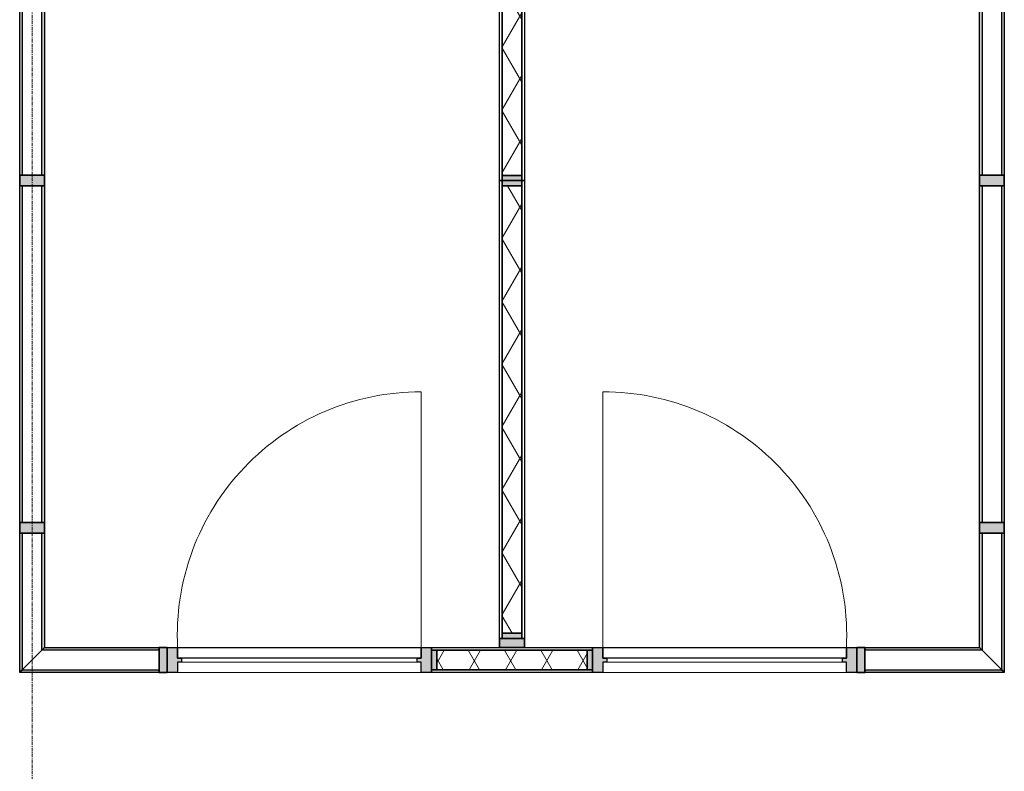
# Model space of a CAD drawing. Header units: millimetres. Extents: x 3625 to 132892, y -52547 to 67182.
# Tile 64 of 256: x 38478 to 42239, y 31736 to 34609. Entities that reach past the tile are written whole.
import ezdxf

# ---------------------------------------------------------------- set-up
doc = ezdxf.new("R2010")
doc.units = ezdxf.units.MM
doc.linetypes.add('stramien', pattern=[22.225, 12.7, -3.175, 3.175, -3.175])
for name, color, linetype, lineweight in [('A-GLAZ', 6, 'Continuous', 18), ('A-GLAZ-CWMG', 3, 'Continuous', 18), ('S-GRID', 1, 'Continuous', 18)]:
    doc.layers.add(name, color=color, linetype=linetype, lineweight=lineweight)

# ---------------------------------------------------------------- blocks, each defined once
blk = doc.blocks.new('22_KA_systeempanel_interline_dubbelglas_horizontaal - paneel_boven-7487349-Plotview plafond begane grond - 1 op 100')
at = {"layer": 'A-GLAZ'}
for points in [[(643, 47.5), (-643, 47.5), (-643, 37.5), (643, 37.5)], [(643, -37.5), (-643, -37.5), (-643, -47.5), (643, -47.5)]]:
    blk.add_hatch(color=256, dxfattribs=at).paths.add_polyline_path(points, flags=0)
at = {"layer": 'A-GLAZ', "lineweight": 25}
for p, q in [((-643, 47.5), (643, 47.5)), ((-643, 37.5), (-643, 47.5)), ((643, 47.5), (643, 37.5)), ((643, 37.5), (-643, 37.5)), ((-643, -47.5), (-643, -37.5)), ((-643, -37.5), (643, -37.5)), ((643, -37.5), (643, -47.5)), ((643, -47.5), (-643, -47.5))]:
    blk.add_line(p, q, dxfattribs=at)
blk = doc.blocks.new('Rectangular Mullion - 22_interline_95x41-7485380-Plotview plafond begane grond - 1 op 100')
at = {"layer": 'A-GLAZ-CWMG'}
blk.add_hatch(color=256, dxfattribs=at).paths.add_polyline_path([(20.5, -47.5), (-20.5, -47.5), (-20.5, 47.5), (20.5, 47.5)], flags=0)
at = {"layer": 'A-GLAZ-CWMG', "lineweight": 35}
for p, q in [((20.5, 47.5), (-20.5, 47.5)), ((-20.5, 47.5), (-20.5, -47.5)), ((20.5, -47.5), (20.5, 47.5)), ((-20.5, -47.5), (20.5, -47.5))]:
    blk.add_line(p, q, dxfattribs=at)
blk = doc.blocks.new('22_KA_systeempanel_interline_dubbelglas_horizontaal_hoek - paneel_boven-7485339-Plotview plafond begane grond - 1 op 100')
at = {"layer": 'A-GLAZ'}
for points in [[(-242.9, 47.5), (-242.9, 37.5), (280.4, 37.5), (290.4, 47.5)], [(-242.9, -37.5), (-242.9, -47.5), (195.4, -47.5), (205.4, -37.5)]]:
    blk.add_hatch(color=256, dxfattribs=at).paths.add_polyline_path(points, flags=0)
at = {"layer": 'A-GLAZ', "lineweight": 25}
for p, q in [((-242.9, 47.5), (290.4, 47.5)), ((-242.9, 37.5), (-242.9, 47.5)), ((290.4, 47.5), (280.4, 37.5)), ((280.4, 37.5), (-242.9, 37.5)), ((-242.9, -47.5), (-242.9, -37.5)), ((-242.9, -37.5), (205.4, -37.5)), ((205.4, -37.5), (195.4, -47.5)), ((195.4, -47.5), (-242.9, -47.5))]:
    blk.add_line(p, q, dxfattribs=at)
at = {"layer": 'A-GLAZ'}
blk.add_line((280.4, 37.5), (205.4, -37.5), dxfattribs=at)
blk = doc.blocks.new('22_KA_systeempanel_dicht - staal-7485318-Plotview plafond begane grond - 1 op 100')
at = {"layer": 'A-GLAZ'}
h = blk.add_hatch(color=256, dxfattribs=at)
h.paths.add_polyline_path([(287.5, -37.5), (307.5, -37.5), (307.5, 37.5), (287.5, 37.5)], flags=0)
h.paths.add_polyline_path([(-287.5, -37.5), (-287.5, 37.5), (-307.5, 37.5), (-307.5, -37.5)], flags=0)
h = blk.add_hatch(dxfattribs=at)
h.set_pattern_fill('FP_253', color=256, style=0, pattern_type=2)
h.set_pattern_definition([(60, (16658.71, -32161.4), (-103.92305, 60), []), (120, (16658.71, -32161.4), (-103.92305, -60), [])])
h.paths.add_polyline_path([(287.5, -37.5), (287.5, 37.5), (-287.5, 37.5), (-287.5, -37.5), (-228.7, -37.5)], flags=0)
at = {"layer": 'A-GLAZ', "lineweight": 25}
for p, q in [((-307.5, 47.5), (307.5, 47.5)), ((-307.5, 37.5), (-307.5, 47.5)), ((307.5, 47.5), (307.5, 37.5)), ((307.5, 37.5), (-307.5, 37.5)), ((-307.5, -37.5), (-307.5, 37.5)), ((-307.5, 37.5), (-287.5, 37.5)), ((-287.5, 37.5), (287.5, 37.5)), ((-287.5, -37.5), (-287.5, 37.5)), ((-287.5, 37.5), (-287.5, -37.5)), ((287.5, 37.5), (287.5, -37.5)), ((287.5, -37.5), (287.5, 37.5)), ((287.5, 37.5), (307.5, 37.5)), ((307.5, 37.5), (307.5, -37.5)), ((-307.5, -47.5), (-307.5, -37.5)), ((-307.5, -37.5), (307.5, -37.5)), ((-287.5, -37.5), (-307.5, -37.5)), ((287.5, -37.5), (-287.5, -37.5)), ((307.5, -37.5), (287.5, -37.5)), ((307.5, -37.5), (307.5, -47.5)), ((307.5, -47.5), (-307.5, -47.5))]:
    blk.add_line(p, q, dxfattribs=at)
blk = doc.blocks.new('22_KA_systeempanel_interline_dubbelglas_horizontaal_hoek - paneel_boven-7485340-Plotview plafond begane grond - 1 op 100')
at = {"layer": 'A-GLAZ'}
for points in [[(205.4, 37.5), (195.4, 47.5), (-242.9, 47.5), (-242.9, 37.5)], [(290.4, -47.5), (280.4, -37.5), (-242.9, -37.5), (-242.9, -47.5)]]:
    blk.add_hatch(color=256, dxfattribs=at).paths.add_polyline_path(points, flags=0)
at = {"layer": 'A-GLAZ', "lineweight": 25}
for p, q in [((-242.9, 47.5), (195.4, 47.5)), ((-242.9, 37.5), (-242.9, 47.5)), ((195.4, 47.5), (205.4, 37.5)), ((205.4, 37.5), (-242.9, 37.5)), ((-242.9, -47.5), (-242.9, -37.5)), ((-242.9, -37.5), (280.4, -37.5)), ((280.4, -37.5), (290.4, -47.5)), ((290.4, -47.5), (-242.9, -47.5))]:
    blk.add_line(p, q, dxfattribs=at)
at = {"layer": 'A-GLAZ'}
blk.add_line((205.4, 37.5), (280.4, -37.5), dxfattribs=at)
blk = doc.blocks.new('Rectangular Mullion - 22_interline_95x30-7485334-Plotview plafond begane grond - 1 op 100')
at = {"layer": 'A-GLAZ-CWMG'}
blk.add_hatch(color=256, dxfattribs=at).paths.add_polyline_path([(15, 47.5), (15, -47.5), (-15, -47.5), (-15, 47.5)], flags=0)
at = {"layer": 'A-GLAZ-CWMG', "lineweight": 35}
for p, q in [((15, 47.5), (-15, 47.5)), ((-15, 47.5), (-15, -47.5)), ((15, -47.5), (15, 47.5)), ((-15, -47.5), (15, -47.5))]:
    blk.add_line(p, q, dxfattribs=at)
blk = doc.blocks.new('22_KA_systeempanel_interline_dubbelglas_horizontaal_hoek - paneel_boven-7487352-Plotview plafond begane grond - 1 op 100')
at = {"layer": 'A-GLAZ'}
for points in [[(205.15, 37.5), (195.15, 47.5), (-242.65, 47.5), (-242.65, 37.5)], [(290.15, -47.5), (280.15, -37.5), (-242.65, -37.5), (-242.65, -47.5)]]:
    blk.add_hatch(color=256, dxfattribs=at).paths.add_polyline_path(points, flags=0)
at = {"layer": 'A-GLAZ', "lineweight": 25}
for p, q in [((-242.65, 47.5), (195.15, 47.5)), ((-242.65, 37.5), (-242.65, 47.5)), ((195.15, 47.5), (205.15, 37.5)), ((205.15, 37.5), (-242.65, 37.5)), ((-242.65, -47.5), (-242.65, -37.5)), ((-242.65, -37.5), (280.15, -37.5)), ((280.15, -37.5), (290.15, -47.5)), ((290.15, -47.5), (-242.65, -47.5))]:
    blk.add_line(p, q, dxfattribs=at)
at = {"layer": 'A-GLAZ'}
blk.add_line((205.15, 37.5), (280.15, -37.5), dxfattribs=at)
blk = doc.blocks.new('22_KA_systeempanel_dicht - staal-7490499-Plotview plafond begane grond - 1 op 100')
at = {"layer": 'A-GLAZ'}
h = blk.add_hatch(color=256, dxfattribs=at)
h.paths.add_polyline_path([(794.5, 37.5), (774.5, 37.5), (774.5, -37.5), (794.5, -37.5)], flags=0)
h.paths.add_polyline_path([(-774.5, -37.5), (-774.5, 37.5), (-794.5, 37.5), (-794.5, -37.5)], flags=0)
h = blk.add_hatch(dxfattribs=at)
h.set_pattern_fill('FP_254', color=256, style=0, pattern_type=2)
h.set_pattern_definition([(150, (63297.35, -11849.93), (-60, -103.92305), []), (210, (63297.35, -11849.93), (60, -103.92305), [])])
h.paths.add_polyline_path([(774.5, 37.5), (-774.5, 37.5), (-774.5, -37.5), (774.5, -37.5)], flags=0)
at = {"layer": 'A-GLAZ', "lineweight": 25}
for p, q in [((-794.5, 47.5), (794.5, 47.5)), ((-794.5, 37.5), (-794.5, 47.5)), ((794.5, 47.5), (794.5, 37.5)), ((794.5, 37.5), (-794.5, 37.5)), ((-794.5, -37.5), (-794.5, 37.5)), ((-794.5, 37.5), (-774.5, 37.5)), ((-774.5, 37.5), (774.5, 37.5)), ((-774.5, -37.5), (-774.5, 37.5)), ((-774.5, 37.5), (-774.5, -37.5)), ((774.5, 37.5), (774.5, -37.5)), ((774.5, -37.5), (774.5, 37.5)), ((774.5, 37.5), (794.5, 37.5)), ((794.5, 37.5), (794.5, -37.5)), ((-794.5, -47.5), (-794.5, -37.5)), ((-794.5, -37.5), (794.5, -37.5)), ((-774.5, -37.5), (-794.5, -37.5)), ((774.5, -37.5), (-774.5, -37.5)), ((794.5, -37.5), (774.5, -37.5)), ((794.5, -37.5), (794.5, -47.5)), ((794.5, -47.5), (-794.5, -47.5))]:
    blk.add_line(p, q, dxfattribs=at)
blk = doc.blocks.new('22_KA_systeempanel_dicht - staal-7471184-Plotview plafond begane grond - 1 op 100')
at = {"layer": 'A-GLAZ'}
h = blk.add_hatch(color=256, dxfattribs=at)
h.paths.add_polyline_path([(875.15, -37.5), (875.15, 37.5), (855.15, 37.5), (855.15, -37.5)], flags=0)
h.paths.add_polyline_path([(-855.15, -37.5), (-855.15, 37.5), (-875.15, 37.5), (-875.15, -37.5)], flags=0)
h = blk.add_hatch(dxfattribs=at)
h.set_pattern_fill('FP_255', color=256, style=0, pattern_type=2)
h.set_pattern_definition([(150, (61627.7, -11849.93), (-60, -103.92305), []), (210, (61627.7, -11849.93), (60, -103.92305), [])])
h.paths.add_polyline_path([(855.15, 37.5), (-855.15, 37.5), (-855.15, -37.5), (855.15, -37.5)], flags=0)
at = {"layer": 'A-GLAZ', "lineweight": 25}
for p, q in [((-875.15, 47.5), (875.15, 47.5)), ((-875.15, 37.5), (-875.15, 47.5)), ((875.15, 47.5), (875.15, 37.5)), ((875.15, 37.5), (-875.15, 37.5)), ((-875.15, -37.5), (-875.15, 37.5)), ((-875.15, 37.5), (-855.15, 37.5)), ((-855.15, 37.5), (855.15, 37.5)), ((-855.15, -37.5), (-855.15, 37.5)), ((-855.15, 37.5), (-855.15, -37.5)), ((855.15, 37.5), (855.15, -37.5)), ((855.15, -37.5), (855.15, 37.5)), ((855.15, 37.5), (875.15, 37.5)), ((875.15, 37.5), (875.15, -37.5)), ((-875.15, -47.5), (-875.15, -37.5)), ((-875.15, -37.5), (875.15, -37.5)), ((-855.15, -37.5), (-875.15, -37.5)), ((855.15, -37.5), (-855.15, -37.5)), ((875.15, -37.5), (855.15, -37.5)), ((875.15, -37.5), (875.15, -47.5)), ((875.15, -47.5), (-875.15, -47.5))]:
    blk.add_line(p, q, dxfattribs=at)
blk = doc.blocks.new('22_KA_systeempanel_interline_dubbelglas_horizontaal - paneel_boven-7490495-Plotview plafond begane grond - 1 op 100')
at = {"layer": 'A-GLAZ'}
for points in [[(769.25, 47.5), (-769.25, 47.5), (-769.25, 37.5), (769.25, 37.5)], [(769.25, -37.5), (-769.25, -37.5), (-769.25, -47.5), (769.25, -47.5)]]:
    blk.add_hatch(color=256, dxfattribs=at).paths.add_polyline_path(points, flags=0)
at = {"layer": 'A-GLAZ', "lineweight": 25}
for p, q in [((-769.25, 47.5), (769.25, 47.5)), ((-769.25, 37.5), (-769.25, 47.5)), ((769.25, 47.5), (769.25, 37.5)), ((769.25, 37.5), (-769.25, 37.5)), ((-769.25, -47.5), (-769.25, -37.5)), ((-769.25, -37.5), (769.25, -37.5)), ((769.25, -37.5), (769.25, -47.5)), ((769.25, -47.5), (-769.25, -47.5))]:
    blk.add_line(p, q, dxfattribs=at)
blk = doc.blocks.new('Rectangular Mullion - 22_interline_95x35-6695995-Plotview plafond begane grond - 1 op 100')
at = {"layer": 'A-GLAZ-CWMG'}
blk.add_hatch(color=256, dxfattribs=at).paths.add_polyline_path([(0, -47.5), (-35, -47.5), (-35, 47.5), (0, 47.5)], flags=0)
at = {"layer": 'A-GLAZ-CWMG', "lineweight": 35}
for p, q in [((0, 47.5), (-35, 47.5)), ((-35, 47.5), (-35, -47.5)), ((0, -47.5), (0, 47.5)), ((-35, -47.5), (0, -47.5))]:
    blk.add_line(p, q, dxfattribs=at)
blk = doc.blocks.new('22_KA_systeempanel_interline_dubbelglas_horizontaal - paneel_boven-7487337-Plotview plafond begane grond - 1 op 100')
at = {"layer": 'A-GLAZ'}
for points in [[(643, 47.5), (-643, 47.5), (-643, 37.5), (643, 37.5)], [(643, -37.5), (-643, -37.5), (-643, -47.5), (643, -47.5)]]:
    blk.add_hatch(color=256, dxfattribs=at).paths.add_polyline_path(points, flags=0)
at = {"layer": 'A-GLAZ', "lineweight": 25}
for p, q in [((-643, 47.5), (643, 47.5)), ((-643, 37.5), (-643, 47.5)), ((643, 47.5), (643, 37.5)), ((643, 37.5), (-643, 37.5)), ((-643, -47.5), (-643, -37.5)), ((-643, -37.5), (643, -37.5)), ((643, -37.5), (643, -47.5)), ((643, -47.5), (-643, -47.5))]:
    blk.add_line(p, q, dxfattribs=at)
blk = doc.blocks.new('Rectangular Mullion - 22_interline_95x41-7485259-Plotview plafond begane grond - 1 op 100')
at = {"layer": 'A-GLAZ-CWMG'}
blk.add_hatch(color=256, dxfattribs=at).paths.add_polyline_path([(20.5, -47.5), (-20.5, -47.5), (-20.5, 47.5), (20.5, 47.5)], flags=0)
at = {"layer": 'A-GLAZ-CWMG', "lineweight": 35}
for p, q in [((20.5, 47.5), (-20.5, 47.5)), ((-20.5, 47.5), (-20.5, -47.5)), ((20.5, -47.5), (20.5, 47.5)), ((-20.5, -47.5), (20.5, -47.5))]:
    blk.add_line(p, q, dxfattribs=at)
blk = doc.blocks.new('22_KA_systeempanel_interline_dubbelglas_horizontaal_hoek - paneel_boven-7487340-Plotview plafond begane grond - 1 op 100')
at = {"layer": 'A-GLAZ'}
for points in [[(290.15, 47.5), (-242.65, 47.5), (-242.65, 37.5), (280.15, 37.5)], [(205.15, -37.5), (-242.65, -37.5), (-242.65, -47.5), (195.15, -47.5)]]:
    blk.add_hatch(color=256, dxfattribs=at).paths.add_polyline_path(points, flags=0)
at = {"layer": 'A-GLAZ', "lineweight": 25}
for p, q in [((-242.65, 47.5), (290.15, 47.5)), ((-242.65, 37.5), (-242.65, 47.5)), ((290.15, 47.5), (280.15, 37.5)), ((280.15, 37.5), (-242.65, 37.5)), ((-242.65, -47.5), (-242.65, -37.5)), ((-242.65, -37.5), (205.15, -37.5)), ((205.15, -37.5), (195.15, -47.5)), ((195.15, -47.5), (-242.65, -47.5))]:
    blk.add_line(p, q, dxfattribs=at)
at = {"layer": 'A-GLAZ'}
blk.add_line((280.15, 37.5), (205.15, -37.5), dxfattribs=at)
blk = doc.blocks.new('22_KA_systeempanel_interline_dubbelglas_horizontaal - paneel_boven-7490527-Plotview plafond begane grond - 1 op 100')
at = {"layer": 'A-GLAZ'}
for points in [[(769.25, 47.5), (-769.25, 47.5), (-769.25, 37.5), (769.25, 37.5)], [(769.25, -37.5), (-769.25, -37.5), (-769.25, -47.5), (769.25, -47.5)]]:
    blk.add_hatch(color=256, dxfattribs=at).paths.add_polyline_path(points, flags=0)
at = {"layer": 'A-GLAZ', "lineweight": 25}
for p, q in [((-769.25, 47.5), (769.25, 47.5)), ((-769.25, 37.5), (-769.25, 47.5)), ((769.25, 47.5), (769.25, 37.5)), ((769.25, 37.5), (-769.25, 37.5)), ((-769.25, -47.5), (-769.25, -37.5)), ((-769.25, -37.5), (769.25, -37.5)), ((769.25, -37.5), (769.25, -47.5)), ((769.25, -47.5), (-769.25, -47.5))]:
    blk.add_line(p, q, dxfattribs=at)
blk = doc.blocks.new('22_KA_systeempanel_deur - staal-7815268-Plotview plafond begane grond - 1 op 100')
at = {"layer": 'A-GLAZ'}
h = blk.add_hatch(color=256, dxfattribs=at)
h.paths.add_polyline_path([(-505, -47.5), (-465, -47.5), (-465, -7.5), (-450, -7.5), (-450, 7.5), (-465, 7.5), (-465, 47.5), (-505, 47.5)], flags=0)
h.paths.add_polyline_path([(450, 7.5), (450, -7.5), (465, -7.5), (465, -47.5), (505, -47.5), (505, 47.5), (465, 47.5), (465, 7.5)], flags=0)
at = {"layer": 'A-GLAZ', "lineweight": 25}
for p, q in [((-505, 47.5), (-465, 47.5)), ((-505, -47.5), (-505, 47.5)), ((-465, 47.5), (-465, 7.5)), ((465, 47.5), (505, 47.5)), ((465, 7.5), (465, 47.5)), ((505, 47.5), (505, -47.5)), ((-465, 7.5), (-450, 7.5)), ((-450, 7.5), (-450, -7.5)), ((450, -7.5), (450, 7.5)), ((450, 7.5), (465, 7.5)), ((-450, -7.5), (-465, -7.5)), ((-465, -7.5), (-465, -47.5)), ((-465, -47.5), (-465, -7.5)), ((-465, -7.5), (465, -7.5)), ((465, -7.5), (450, -7.5)), ((465, -47.5), (465, -7.5)), ((465, -7.5), (465, -47.5)), ((-465, -47.5), (-505, -47.5)), ((465, -47.5), (-465, -47.5)), ((505, -47.5), (465, -47.5))]:
    blk.add_line(p, q, dxfattribs=at)
at = {"layer": 'A-GLAZ'}
for p, q in [((465, 47.5), (-465, 47.5)), ((450, 7.5), (-450, 7.5)), ((-465, -47.5), (-465, -1025.5))]:
    blk.add_line(p, q, dxfattribs=at)
blk.add_arc((-463.8, -95.5), 930, 269.9238, 2.9562, dxfattribs=at)
blk = doc.blocks.new('22_KA_systeempanel_deur - staal-7815269-Plotview plafond begane grond - 1 op 100')
at = {"layer": 'A-GLAZ'}
h = blk.add_hatch(color=256, dxfattribs=at)
h.paths.add_polyline_path([(505, -47.5), (505, 47.5), (465, 47.5), (465, 7.5), (450, 7.5), (450, -7.5), (465, -7.5), (465, -47.5)], flags=0)
h.paths.add_polyline_path([(-505, -47.5), (-465, -47.5), (-465, -7.5), (-450, -7.5), (-450, 7.5), (-465, 7.5), (-465, 47.5), (-505, 47.5)], flags=0)
for p, q in [((-465, 47.5), (-465, 1025.5)), ((-450, -7.5), (450, -7.5)), ((-465, -47.5), (465, -47.5))]:
    blk.add_line(p, q, dxfattribs=at)
at = {"layer": 'A-GLAZ', "lineweight": 25}
for p, q in [((-505, -47.5), (-505, 47.5)), ((-505, 47.5), (-465, 47.5)), ((-465, 47.5), (-465, 7.5)), ((-465, 47.5), (465, 47.5)), ((-465, 7.5), (-465, 47.5)), ((465, 7.5), (465, 47.5)), ((465, 47.5), (505, 47.5)), ((465, 47.5), (465, 7.5)), ((505, 47.5), (505, -47.5)), ((-465, 7.5), (-450, 7.5)), ((465, 7.5), (-465, 7.5)), ((-450, 7.5), (-450, -7.5)), ((450, -7.5), (450, 7.5)), ((450, 7.5), (465, 7.5)), ((-450, -7.5), (-465, -7.5)), ((-465, -7.5), (-465, -47.5)), ((465, -7.5), (450, -7.5)), ((465, -47.5), (465, -7.5)), ((-465, -47.5), (-505, -47.5)), ((505, -47.5), (465, -47.5))]:
    blk.add_line(p, q, dxfattribs=at)
at = {"layer": 'A-GLAZ'}
blk.add_arc((-463.8, 95.5), 930, 357.0438, 90.0762, dxfattribs=at)

msp = doc.modelspace()

# ---------------------------------------------------------------- linework, layer by layer
at = {"layer": 'S-GRID', "linetype": 'stramien'}
msp.add_line((38525.2, 41627.6), (38525.2, -3246.7), dxfattribs=at)

# ---------------------------------------------------------------- block references
at = {"layer": 'A-GLAZ'}
for name, p, rotation in [('22_KA_systeempanel_interline_dubbelglas_horizontaal - paneel_boven-7490495-Plotview plafond begane grond - 1 op 100', (38525.2, 34784), 269.9999999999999), ('22_KA_systeempanel_dicht - staal-7490499-Plotview plafond begane grond - 1 op 100', (40358.6, 34788.7), 269.9999999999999), ('22_KA_systeempanel_interline_dubbelglas_horizontaal - paneel_boven-7490527-Plotview plafond begane grond - 1 op 100', (42191.9, 34784), 270.0000000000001), ('22_KA_systeempanel_interline_dubbelglas_horizontaal - paneel_boven-7487349-Plotview plafond begane grond - 1 op 100', (38525.2, 33330.7), 269.9999999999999), ('22_KA_systeempanel_dicht - staal-7471184-Plotview plafond begane grond - 1 op 100', (40358.6, 33119.1), 269.9999999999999), ('22_KA_systeempanel_interline_dubbelglas_horizontaal - paneel_boven-7487337-Plotview plafond begane grond - 1 op 100', (42191.9, 33330.7), 270.0000000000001), ('22_KA_systeempanel_deur - staal-7815268-Plotview plafond begane grond - 1 op 100', (39546.1, 32161.4), 180), ('22_KA_systeempanel_interline_dubbelglas_horizontaal_hoek - paneel_boven-7487352-Plotview plafond begane grond - 1 op 100', (38525.2, 32404.1), 269.9999999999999), ('22_KA_systeempanel_interline_dubbelglas_horizontaal_hoek - paneel_boven-7487340-Plotview plafond begane grond - 1 op 100', (42191.9, 32404.1), 270.0000000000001), ('22_KA_systeempanel_interline_dubbelglas_horizontaal_hoek - paneel_boven-7485339-Plotview plafond begane grond - 1 op 100', (38768.2, 32161.4), 180)]:
    msp.add_blockref(name, p, dxfattribs=dict(at, rotation=rotation))
for name, p in [('22_KA_systeempanel_deur - staal-7815269-Plotview plafond begane grond - 1 op 100', (41171.1, 32161.4)), ('22_KA_systeempanel_dicht - staal-7485318-Plotview plafond begane grond - 1 op 100', (40358.6, 32161.4)), ('22_KA_systeempanel_interline_dubbelglas_horizontaal_hoek - paneel_boven-7485340-Plotview plafond begane grond - 1 op 100', (41949, 32161.4))]:
    msp.add_blockref(name, p, dxfattribs=at)
at = {"layer": 'A-GLAZ-CWMG', "extrusion": (0, 0, -1)}
for name, p, rotation in [('Rectangular Mullion - 22_interline_95x41-7485380-Plotview plafond begane grond - 1 op 100', (-38525.2, 33994.2), 270.0000000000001), ('Rectangular Mullion - 22_interline_95x41-7485259-Plotview plafond begane grond - 1 op 100', (-42191.9, 33994.2), 269.9999999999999), ('Rectangular Mullion - 22_interline_95x41-7485380-Plotview plafond begane grond - 1 op 100', (-38525.2, 32667.2), 270.0000000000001), ('Rectangular Mullion - 22_interline_95x41-7485259-Plotview plafond begane grond - 1 op 100', (-42191.9, 32667.2), 269.9999999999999), ('Rectangular Mullion - 22_interline_95x35-6695995-Plotview plafond begane grond - 1 op 100', (-40358.6, 32208.9), 270.0000000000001), ('Rectangular Mullion - 22_interline_95x30-7485334-Plotview plafond begane grond - 1 op 100', (-39026.1, 32161.4), 180), ('Rectangular Mullion - 22_interline_95x30-7485334-Plotview plafond begane grond - 1 op 100', (-41691.1, 32161.4), 180)]:
    msp.add_blockref(name, p, dxfattribs=dict(at, rotation=rotation))

doc.saveas('drawing.dxf')
